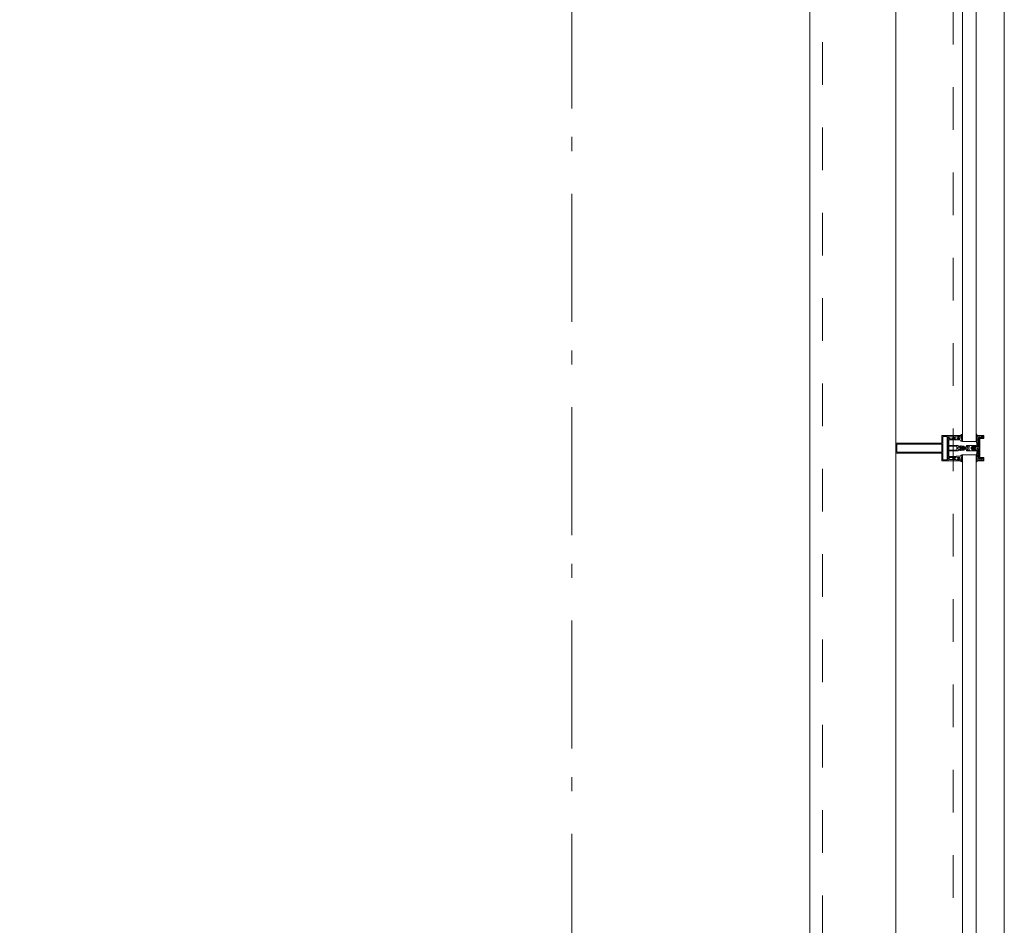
# Model space of a CAD drawing. Header units: millimetres. Extents: x 274611 to 571164, y 158736 to 298905.
# Tile 121 of 172: x 564941 to 566864, y 168400 to 170169. Entities that reach past the tile are written whole.
import ezdxf

# ---------------------------------------------------------------- set-up
doc = ezdxf.new("R2010")
doc.units = ezdxf.units.MM
doc.header["$LTSCALE"] = 400
doc.linetypes.add('STYLE_01', pattern=[0.416641, 0.208282, -0.208359])
doc.linetypes.add('STYLE_06', pattern=[1.041641, 0.625, -0.208282, 0.069427, -0.138931])
doc.layers.add('mat-glas', color=5, linetype='Continuous', lineweight=15)
doc.layers.add('None', color=7, linetype='Continuous', lineweight=9)
doc.styles.get("Standard").update_dxf_attribs({"font": 'arial.ttf'})

# ---------------------------------------------------------------- blocks, each defined once
blk = doc.blocks.new('*U599')
at = {"layer": 'None', "color": 8, "linetype": 'Continuous', "lineweight": 9, "flags": 128}
for points in [[(58396.9, -32735), (58381.1, -32735), (58381.1, -32733.1), (58381.1, -32686.9), (58381.1, -32685), (58396.9, -32685), (58396.9, -32687.9), (58392.3, -32687.9), (58392.3, -32687.4), (58390.9, -32687.4), (58390.9, -32687.9), (58389, -32687.9), (58388.7, -32688.1), (58384.6, -32688.1), (58384.6, -32688.1, 0.414214), (58382.9, -32689.8), (58382.9, -32689.8), (58382.9, -32689.9, 0.414214), (58384.6, -32691.6), (58388.7, -32691.6), (58389, -32691.8), (58390.9, -32691.8), (58390.9, -32692.3), (58392.3, -32692.3), (58392.3, -32691.8), (58396.9, -32691.8), (58396.9, -32693.7), (58384.1, -32693.7), (58384.1, -32693.7, 0.414214), (58382.9, -32694.9), (58382.9, -32694.9), (58382.9, -32703.4), (58382.9, -32703.5, 0.414214), (58384.1, -32704.7), (58401.1, -32704.7), (58401.1, -32706.1), (58403.9, -32706.1), (58404.3, -32705.7), (58404.7, -32706.1), (58405.3, -32706.1), (58405.7, -32705.7), (58406.1, -32706.1), (58406.7, -32706.1), (58407.1, -32705.7), (58408, -32706.1), (58412.9, -32706.1), (58412.9, -32707.8), (58402.1, -32707.8), (58402.1, -32707.8, 0.414214), (58399.9, -32710), (58399.9, -32710), (58399.9, -32710, 0.414214), (58402.1, -32712.2), (58412.9, -32712.2), (58412.9, -32713.9), (58408, -32713.9), (58407.1, -32714.3), (58406.7, -32713.9), (58406.1, -32713.9), (58405.7, -32714.3), (58405.3, -32713.9), (58404.7, -32713.9), (58404.3, -32714.3), (58403.9, -32713.9), (58401.1, -32713.9), (58401.1, -32715.3), (58384.1, -32715.3), (58384.1, -32715.3, 0.414214), (58382.9, -32716.5), (58382.9, -32716.6), (58382.9, -32725.1), (58382.9, -32725.1, 0.414214), (58384.1, -32726.3), (58396.9, -32726.3), (58396.9, -32728.2), (58392.3, -32728.2), (58392.3, -32727.7), (58390.9, -32727.7), (58390.9, -32728.2), (58389, -32728.2), (58388.7, -32728.4), (58384.6, -32728.4), (58384.6, -32728.4, 0.414214), (58382.9, -32730.1), (58382.9, -32730.2), (58382.9, -32730.2, 0.414214), (58384.6, -32731.9), (58388.7, -32731.9), (58389, -32732.1), (58390.9, -32732.1), (58390.9, -32732.6), (58392.3, -32732.6), (58392.3, -32732.1), (58396.9, -32732.1)], [(58409.1, -32695.2), (58409.1, -32695.2, -0.390793), (58407.8, -32696.7), (58407.8, -32696.7, -0.390793), (58406.1, -32695.6), (58406.1, -32695.6, 0.352623), (58404.1, -32694), (58397.4, -32694), (58397.4, -32694, -0.414214), (58397.1, -32693.7), (58397.1, -32692.4), (58397.2, -32691.9), (58397.2, -32691.9, 0.520293), (58397.1, -32691.6), (58394.4, -32691.6), (58394.3, -32691.8), (58392.3, -32691.8), (58392.3, -32691.8, 0.577863), (58392, -32691.8), (58392, -32691.9), (58392, -32691.9, -0.366605), (58391.7, -32692.2), (58391.7, -32692.2, -0.366605), (58391.4, -32692), (58391.4, -32692, 0.130834), (58390.4, -32690.7), (58390.4, -32690.7, -0.439074), (58390.4, -32689.3), (58390.4, -32689.3, 0.133252), (58391.4, -32688), (58391.4, -32688, -0.366605), (58391.7, -32687.8), (58391.7, -32687.8, -0.366605), (58392, -32688), (58392, -32688.1), (58392, -32688.1, 0.577455), (58392.3, -32688.2), (58394.3, -32688.2), (58394.4, -32688.3), (58397.1, -32688.3), (58397.1, -32688.3, 0.52048), (58397.2, -32688.1), (58397.1, -32687.6), (58397.1, -32685.3), (58397.1, -32685.3, -0.414214), (58397.4, -32685), (58405.2, -32685), (58405.2, -32685, 0.255976), (58406.8, -32684.1), (58406.8, -32684.1, -0.749676), (58409.1, -32684.7), (58409.1, -32688.8), (58409.1, -32688.8, -0.414214), (58407.1, -32690.8), (58407.1, -32690.8, 0.402808), (58406.6, -32691.3), (58406.6, -32691.3, 0.402808), (58407, -32691.8), (58407, -32691.8, -0.233259), (58407.4, -32692), (58407.9, -32695.4), (58407.9, -32695.4, 0.419014), (58408, -32695.5), (58408, -32695.5, 0.419014), (58408.1, -32695.4), (58408.1, -32694), (58408.1, -32694, -0.414214), (58408.6, -32693.5), (58408.6, -32693.5, -0.414214), (58409.1, -32694)], [(58392.1, -32689, 0.29188), (58391.6, -32689.2), (58391.2, -32689.7), (58391.2, -32689.7, 0.344328), (58391.2, -32690.3), (58391.6, -32690.8), (58391.6, -32690.8, 0.29188), (58392.1, -32691), (58393.8, -32690.6), (58393.8, -32690.6, 0.348796), (58394.3, -32690), (58394.3, -32690, 0.348796), (58393.8, -32689.4), (58392.1, -32689)], [(58400.1, -32687), (58400.1, -32687, 0.414214), (58399.3, -32687.9), (58399.3, -32687.9, 0.414214), (58400.1, -32688.7), (58403, -32688.7), (58403, -32688.7, 0.414214), (58403.9, -32687.9), (58403.9, -32687.9, 0.414214), (58403, -32687)], [(58403.9, -32691.2, 0.414214), (58403, -32690.3), (58400.1, -32690.3), (58400.1, -32690.3, 0.414214), (58399.3, -32691.2), (58399.3, -32691.2, 0.414214), (58400.1, -32692), (58403, -32692), (58403, -32692, 0.414214), (58403.9, -32691.2)], [(58406.1, -32689.2), (58406.1, -32689.2, 0.552342), (58407.3, -32689.8), (58407.3, -32689.8, 0.263556), (58408.3, -32688.1), (58408.3, -32684.6), (58408.3, -32684.6, 0.437017), (58407.9, -32684.3), (58407.9, -32684.3, 0.437017), (58407.7, -32684.7), (58407.7, -32684.7, -0.396568), (58406.4, -32686.3), (58406.4, -32686.3, 0.418874), (58405.8, -32686.8)], [(58409.1, -32724.8), (58409.1, -32724.8, 0.390793), (58407.8, -32723.3), (58407.8, -32723.3, 0.390793), (58406.1, -32724.4), (58406.1, -32724.4, -0.352623), (58404.1, -32726), (58397.4, -32726), (58397.4, -32726, 0.414214), (58397.1, -32726.3), (58397.1, -32727.6), (58397.2, -32728.1), (58397.2, -32728.1, -0.520293), (58397.1, -32728.4), (58394.4, -32728.4), (58394.3, -32728.2), (58392.3, -32728.2), (58392.3, -32728.2, -0.577863), (58392, -32728.2), (58392, -32728.1), (58392, -32728.1, 0.366605), (58391.7, -32727.8), (58391.7, -32727.8, 0.366605), (58391.4, -32728), (58391.4, -32728, -0.130834), (58390.4, -32729.3), (58390.4, -32729.3, 0.439074), (58390.4, -32730.7), (58390.4, -32730.7, -0.133252), (58391.4, -32732), (58391.4, -32732, 0.366605), (58391.7, -32732.2), (58391.7, -32732.2, 0.366605), (58392, -32732), (58392, -32731.9), (58392, -32731.9, -0.577455), (58392.3, -32731.8), (58394.3, -32731.8), (58394.4, -32731.7), (58397.1, -32731.7), (58397.1, -32731.7, -0.52048), (58397.2, -32731.9), (58397.1, -32732.4), (58397.1, -32734.7), (58397.1, -32734.7, 0.414214), (58397.4, -32735), (58405.2, -32735), (58405.2, -32735, -0.255976), (58406.8, -32735.9), (58406.8, -32735.9, 0.749676), (58409.1, -32735.3), (58409.1, -32731.2), (58409.1, -32731.2, 0.414214), (58407.1, -32729.2), (58407.1, -32729.2, -0.402808), (58406.6, -32728.7), (58406.6, -32728.7, -0.402808), (58407, -32728.2), (58407, -32728.2, 0.233259), (58407.4, -32728), (58407.9, -32724.6), (58407.9, -32724.6, -0.419014), (58408, -32724.5), (58408, -32724.5, -0.419014), (58408.1, -32724.6), (58408.1, -32726), (58408.1, -32726, 0.414214), (58408.6, -32726.5), (58408.6, -32726.5, 0.414214), (58409.1, -32726)], [(58392.1, -32731, -0.29188), (58391.6, -32730.8), (58391.2, -32730.3), (58391.2, -32730.3, -0.344328), (58391.2, -32729.7), (58391.6, -32729.2), (58391.6, -32729.2, -0.29188), (58392.1, -32729), (58393.8, -32729.4), (58393.8, -32729.4, -0.348796), (58394.3, -32730), (58394.3, -32730, -0.348796), (58393.8, -32730.6), (58392.1, -32731)], [(58403.9, -32728.8, -0.414214), (58403, -32729.7), (58400.1, -32729.7), (58400.1, -32729.7, -0.414214), (58399.3, -32728.8), (58399.3, -32728.8, -0.414214), (58400.1, -32728), (58403, -32728), (58403, -32728, -0.414214), (58403.9, -32728.8)], [(58400.1, -32733), (58400.1, -32733, -0.414214), (58399.3, -32732.1), (58399.3, -32732.1, -0.414214), (58400.1, -32731.3), (58403, -32731.3), (58403, -32731.3, -0.414214), (58403.9, -32732.1), (58403.9, -32732.1, -0.414214), (58403, -32733)], [(58406.1, -32730.8), (58406.1, -32730.8, -0.552342), (58407.3, -32730.2), (58407.3, -32730.2, -0.263556), (58408.3, -32731.9), (58408.3, -32735.4), (58408.3, -32735.4, -0.437017), (58407.9, -32735.7), (58407.9, -32735.7, -0.437017), (58407.7, -32735.3), (58407.7, -32735.3, 0.396568), (58406.4, -32733.7), (58406.4, -32733.7, -0.418874), (58405.8, -32733.2)]]:
    blk.add_lwpolyline(points, format="xyb", close=True, dxfattribs=at)
blk.add_lwpolyline([(58382.9, -32714), (58398.6, -32714), (58398.6, -32706), (58382.9, -32706)], close=True, dxfattribs=at)
blk = doc.blocks.new('*U600')
at = {"layer": 'None', "color": 7}
blk.add_blockref('*U599', (0, 0), dxfattribs=at)
blk = doc.blocks.new('*U601')
at = {"layer": 'None', "color": 8, "linetype": 'Continuous', "lineweight": 9, "flags": 128}
for points in [[(58279.1, -32700), (58279.1, -32720), (58369.1, -32720), (58369.1, -32735), (58381.1, -32735), (58381.1, -32685), (58369.1, -32685), (58369.1, -32700)], [(58371.1, -32718), (58371.1, -32702), (58371.1, -32687), (58379.1, -32687), (58379.1, -32733), (58371.1, -32733)], [(58281.1, -32702), (58369.1, -32702), (58369.1, -32718), (58281.1, -32718)]]:
    blk.add_lwpolyline(points, close=True, dxfattribs=at)
blk = doc.blocks.new('*U602')
at = {"layer": 'None', "color": 7}
for name in ['*U601', '*U600']:
    blk.add_blockref(name, (0, 0), dxfattribs=at)
blk = doc.blocks.new('*U603')
at = {"layer": 'None', "color": 8, "linetype": 'Continuous', "lineweight": 9}
for p, q in [((58439.2, -32686), (58443.2, -32687)), ((58439.2, -32708), (58439.2, -32686)), ((58442.2, -32689), (58441.2, -32690)), ((58441.2, -32690), (58441.2, -32730)), ((58448.2, -32689), (58442.2, -32689)), ((58443.2, -32687), (58444.2, -32686)), ((58444.2, -32686), (58446.2, -32687)), ((58446.2, -32687), (58447.2, -32688)), ((58447.2, -32688), (58449.2, -32688)), ((58449.2, -32689), (58448.2, -32689)), ((58449.2, -32688), (58449.2, -32689)), ((58437.2, -32710), (58438.2, -32708)), ((58438.2, -32711), (58437.2, -32710)), ((58438.2, -32708), (58439.2, -32708)), ((58439.2, -32711), (58438.2, -32711)), ((58439.2, -32733), (58439.2, -32711)), ((58443.2, -32732), (58439.2, -32733)), ((58441.2, -32730), (58442.2, -32730)), ((58442.2, -32730), (58448.2, -32730)), ((58444.2, -32733), (58443.2, -32732)), ((58446.2, -32732), (58444.2, -32733)), ((58447.2, -32732), (58446.2, -32732)), ((58449.2, -32731), (58447.2, -32732)), ((58448.2, -32730), (58449.2, -32730)), ((58449.2, -32730), (58449.2, -32731))]:
    blk.add_line(p, q, dxfattribs=at)
at = {"layer": 'None', "color": 8, "linetype": 'Continuous', "lineweight": 9, "flags": 128}
blk.add_lwpolyline([(58439.2, -32733), (58439.2, -32711), (58438.2, -32711), (58437.2, -32710), (58438.2, -32708), (58439.2, -32708), (58439.2, -32686), (58443.2, -32687), (58443.2, -32687), (58443.2, -32687), (58444.2, -32686), (58444.2, -32686), (58446.2, -32687), (58447.2, -32688), (58449.2, -32688), (58449.2, -32689), (58449.2, -32689), (58448.2, -32689), (58442.2, -32689), (58441.2, -32690), (58441.2, -32730), (58442.2, -32730), (58448.2, -32730), (58449.2, -32730), (58449.2, -32731), (58449.2, -32731), (58447.2, -32732), (58446.2, -32732), (58444.2, -32733), (58444.2, -32733), (58443.2, -32732), (58443.2, -32732), (58443.2, -32732)], close=True, dxfattribs=at)
at = {"layer": 'None', "color": 0, "flags": 1}
blk.add_attdef('GRUPPE', (58437.2, -32740.6), '', height=4.23, dxfattribs=at)
blk = doc.blocks.new('*U604')
at = {"layer": 'None', "color": 8, "linetype": 'Continuous', "lineweight": 9}
for p, q in [((58404.2, -32710), (58405.2, -32709)), ((58405.2, -32711), (58404.2, -32710)), ((58405.2, -32709), (58406.2, -32708)), ((58406.2, -32709), (58405.2, -32710)), ((58405.2, -32710), (58406.2, -32711)), ((58406.2, -32712), (58405.2, -32711)), ((58406.2, -32708), (58407.2, -32708)), ((58408.2, -32709), (58406.2, -32709)), ((58406.2, -32711), (58408.2, -32711)), ((58407.2, -32712), (58406.2, -32712)), ((58407.2, -32708), (58409.2, -32708)), ((58409.2, -32712), (58407.2, -32712)), ((58409.2, -32709), (58408.2, -32709)), ((58408.2, -32711), (58409.2, -32711)), ((58409.2, -32708), (58410.2, -32708)), ((58410.2, -32709), (58409.2, -32709)), ((58409.2, -32711), (58410.2, -32711)), ((58410.2, -32712), (58409.2, -32712)), ((58410.2, -32708), (58412.2, -32708)), ((58412.2, -32709), (58410.2, -32709)), ((58410.2, -32711), (58412.2, -32711)), ((58412.2, -32712), (58410.2, -32712)), ((58412.2, -32708), (58414.2, -32708)), ((58414.2, -32709), (58412.2, -32709)), ((58412.2, -32711), (58413.2, -32711)), ((58414.2, -32712), (58412.2, -32712)), ((58413.2, -32711), (58414.2, -32711)), ((58414.2, -32708), (58415.2, -32708)), ((58416.2, -32709), (58414.2, -32709)), ((58414.2, -32711), (58416.2, -32711)), ((58415.2, -32712), (58414.2, -32712)), ((58415.2, -32708), (58416.2, -32708)), ((58416.2, -32712), (58415.2, -32712)), ((58416.2, -32708), (58417.2, -32707)), ((58417.2, -32710), (58416.2, -32709)), ((58416.2, -32711), (58417.2, -32710)), ((58417.2, -32713), (58416.2, -32712)), ((58417.2, -32707), (58417.2, -32705)), ((58417.2, -32705), (58434.2, -32705)), ((58417.2, -32715), (58417.2, -32713)), ((58434.2, -32715), (58417.2, -32715)), ((58419.2, -32709), (58418.2, -32710)), ((58418.2, -32710), (58419.2, -32712)), ((58419.2, -32706), (58419.2, -32707)), ((58422.2, -32706), (58419.2, -32706)), ((58419.2, -32707), (58419.2, -32709)), ((58419.2, -32712), (58419.2, -32713)), ((58419.2, -32713), (58419.2, -32714)), ((58419.2, -32714), (58422.2, -32714)), ((58421.2, -32710), (58422.2, -32708)), ((58422.2, -32712), (58421.2, -32710)), ((58423.2, -32707), (58422.2, -32706)), ((58422.2, -32707), (58423.2, -32707)), ((58422.2, -32708), (58422.2, -32707)), ((58422.2, -32713), (58422.2, -32712)), ((58423.2, -32713), (58422.2, -32713)), ((58422.2, -32714), (58423.2, -32713)), ((58428.2, -32707), (58426.2, -32709)), ((58426.2, -32709), (58426.2, -32711)), ((58426.2, -32711), (58428.2, -32713)), ((58429.2, -32706), (58428.2, -32707)), ((58428.2, -32713), (58429.2, -32714)), ((58433.2, -32706), (58429.2, -32706)), ((58429.2, -32714), (58433.2, -32714)), ((58433.2, -32707), (58433.2, -32706)), ((58434.2, -32707), (58433.2, -32707)), ((58433.2, -32713), (58434.2, -32713)), ((58433.2, -32714), (58433.2, -32713)), ((58434.2, -32705), (58435.2, -32705)), ((58435.2, -32707), (58434.2, -32707)), ((58434.2, -32713), (58435.2, -32713)), ((58435.2, -32715), (58434.2, -32715)), ((58435.2, -32705), (58435.2, -32706)), ((58435.2, -32706), (58435.2, -32707)), ((58435.2, -32713), (58435.2, -32714)), ((58435.2, -32714), (58435.2, -32715))]:
    blk.add_line(p, q, dxfattribs=at)
at = {"layer": 'None', "color": 8, "linetype": 'Continuous', "lineweight": 9, "flags": 128}
for points in [[(58417.2, -32705), (58434.2, -32705), (58435.2, -32705), (58435.2, -32706), (58435.2, -32707), (58434.2, -32707), (58433.2, -32707), (58433.2, -32707), (58433.2, -32706), (58429.2, -32706), (58428.2, -32707), (58426.2, -32709), (58426.2, -32711), (58428.2, -32713), (58429.2, -32714), (58433.2, -32714), (58433.2, -32713), (58433.2, -32713), (58434.2, -32713), (58435.2, -32713), (58435.2, -32714), (58435.2, -32715), (58434.2, -32715), (58417.2, -32715), (58417.2, -32713), (58416.2, -32712), (58415.2, -32712), (58414.2, -32712), (58412.2, -32712), (58410.2, -32712), (58410.2, -32712), (58410.2, -32712), (58409.2, -32712), (58407.2, -32712), (58406.2, -32712), (58405.2, -32711), (58405.2, -32711), (58404.2, -32710), (58405.2, -32709), (58405.2, -32709), (58406.2, -32708), (58407.2, -32708), (58409.2, -32708), (58410.2, -32708), (58410.2, -32708), (58410.2, -32708), (58412.2, -32708), (58414.2, -32708), (58415.2, -32708), (58416.2, -32708), (58417.2, -32707)], [(58419.2, -32713), (58419.2, -32714), (58422.2, -32714), (58423.2, -32713), (58423.2, -32713), (58422.2, -32713), (58422.2, -32712), (58421.2, -32710), (58422.2, -32708), (58422.2, -32707), (58423.2, -32707), (58422.2, -32706), (58419.2, -32706), (58419.2, -32707), (58419.2, -32709), (58418.2, -32710), (58419.2, -32712)]]:
    blk.add_lwpolyline(points, close=True, dxfattribs=at)
blk.add_lwpolyline([(58416.2, -32711), (58417.2, -32710), (58416.2, -32709), (58414.2, -32709), (58414.2, -32709), (58412.2, -32709), (58410.2, -32709), (58409.2, -32709), (58409.2, -32709), (58408.2, -32709), (58408.2, -32709), (58406.2, -32709), (58405.2, -32710), (58406.2, -32711), (58408.2, -32711), (58408.2, -32711), (58409.2, -32711), (58409.2, -32711), (58410.2, -32711), (58412.2, -32711), (58413.2, -32711), (58413.2, -32711), (58414.2, -32711), (58414.2, -32711), (58416.2, -32711)], dxfattribs=at)
at = {"layer": 'None', "color": 0, "flags": 1}
blk.add_attdef('GRUPPE', (58404.2, -32722.6), '', height=4.23, dxfattribs=at)
blk = doc.blocks.new('*U605')
at = {"layer": 'None', "color": 8, "linetype": 'Continuous', "lineweight": 9}
for p, q in [((58436.2, -32683), (58436.2, -32685)), ((58437.2, -32683), (58436.2, -32683)), ((58436.2, -32685), (58437.2, -32686)), ((58437.2, -32687), (58436.2, -32688)), ((58436.2, -32688), (58437.2, -32689)), ((58437.2, -32689), (58436.2, -32690)), ((58436.2, -32690), (58437.2, -32691)), ((58437.2, -32691), (58436.2, -32692)), ((58436.2, -32692), (58436.2, -32693)), ((58436.2, -32693), (58437.2, -32693)), ((58436.2, -32694), (58436.2, -32695)), ((58437.2, -32694), (58436.2, -32694)), ((58436.2, -32695), (58437.2, -32695)), ((58436.2, -32696), (58436.2, -32697)), ((58437.2, -32696), (58436.2, -32696)), ((58436.2, -32697), (58437.2, -32699)), ((58437.2, -32684), (58437.2, -32683)), ((58438.2, -32685), (58437.2, -32684)), ((58437.2, -32686), (58437.2, -32687)), ((58437.2, -32693), (58437.2, -32694)), ((58437.2, -32695), (58437.2, -32696)), ((58437.2, -32699), (58437.2, -32705)), ((58439.2, -32685), (58438.2, -32685)), ((58439.2, -32708), (58439.2, -32685)), ((58431.2, -32707), (58428.2, -32709)), ((58428.2, -32709), (58428.2, -32710)), ((58428.2, -32710), (58428.2, -32711)), ((58428.2, -32711), (58431.2, -32713)), ((58429.2, -32710), (58430.2, -32709)), ((58430.2, -32711), (58429.2, -32710)), ((58430.2, -32709), (58434.2, -32709)), ((58434.2, -32711), (58430.2, -32711)), ((58431.2, -32706), (58431.2, -32707)), ((58432.2, -32707), (58431.2, -32706)), ((58431.2, -32714), (58432.2, -32713)), ((58431.2, -32713), (58431.2, -32714)), ((58432.2, -32708), (58432.2, -32707)), ((58434.2, -32708), (58432.2, -32708)), ((58432.2, -32712), (58434.2, -32712)), ((58432.2, -32713), (58432.2, -32712)), ((58436.2, -32707), (58434.2, -32708)), ((58434.2, -32709), (58435.2, -32710)), ((58435.2, -32710), (58434.2, -32711)), ((58434.2, -32712), (58436.2, -32713)), ((58437.2, -32707), (58436.2, -32707)), ((58436.2, -32713), (58437.2, -32713)), ((58437.2, -32705), (58437.2, -32707)), ((58437.2, -32710), (58438.2, -32709)), ((58438.2, -32711), (58437.2, -32710)), ((58437.2, -32713), (58437.2, -32715)), ((58437.2, -32715), (58437.2, -32721)), ((58438.2, -32709), (58439.2, -32708)), ((58439.2, -32712), (58438.2, -32711)), ((58439.2, -32735), (58439.2, -32712)), ((58437.2, -32721), (58436.2, -32723)), ((58436.2, -32723), (58436.2, -32724)), ((58436.2, -32724), (58437.2, -32724)), ((58436.2, -32725), (58436.2, -32726)), ((58437.2, -32725), (58436.2, -32725)), ((58436.2, -32726), (58437.2, -32726)), ((58436.2, -32727), (58436.2, -32728)), ((58437.2, -32727), (58436.2, -32727)), ((58436.2, -32728), (58437.2, -32729)), ((58437.2, -32729), (58436.2, -32730)), ((58436.2, -32730), (58437.2, -32731)), ((58437.2, -32731), (58436.2, -32732)), ((58436.2, -32732), (58437.2, -32733)), ((58437.2, -32733), (58436.2, -32735)), ((58436.2, -32735), (58436.2, -32737)), ((58436.2, -32737), (58437.2, -32737)), ((58437.2, -32724), (58437.2, -32725)), ((58437.2, -32726), (58437.2, -32727)), ((58437.2, -32736), (58439.2, -32735)), ((58437.2, -32737), (58437.2, -32736))]:
    blk.add_line(p, q, dxfattribs=at)
at = {"layer": 'None', "color": 8, "linetype": 'Continuous', "lineweight": 9, "flags": 128}
blk.add_lwpolyline([(58439.2, -32685), (58438.2, -32685), (58437.2, -32684), (58437.2, -32683), (58436.2, -32683), (58436.2, -32683), (58436.2, -32683), (58436.2, -32683), (58436.2, -32683), (58436.2, -32683), (58436.2, -32685), (58437.2, -32686), (58437.2, -32687), (58436.2, -32688), (58436.2, -32688), (58436.2, -32688), (58436.2, -32688), (58436.2, -32688), (58437.2, -32689), (58437.2, -32689), (58437.2, -32689), (58437.2, -32689), (58437.2, -32689), (58436.2, -32690), (58436.2, -32690), (58436.2, -32690), (58436.2, -32690), (58436.2, -32690), (58437.2, -32691), (58437.2, -32691), (58437.2, -32691), (58437.2, -32691), (58436.2, -32692), (58436.2, -32692), (58436.2, -32692), (58436.2, -32692), (58436.2, -32693), (58437.2, -32693), (58437.2, -32693), (58437.2, -32694), (58437.2, -32694), (58436.2, -32694), (58436.2, -32694), (58436.2, -32694), (58436.2, -32695), (58436.2, -32695), (58437.2, -32695), (58437.2, -32695), (58437.2, -32696), (58437.2, -32696), (58437.2, -32696), (58436.2, -32696), (58436.2, -32696), (58436.2, -32697), (58436.2, -32697), (58436.2, -32697), (58436.2, -32697), (58437.2, -32699), (58437.2, -32705), (58437.2, -32707), (58436.2, -32707), (58434.2, -32708), (58432.2, -32708), (58432.2, -32708), (58432.2, -32708), (58432.2, -32707), (58432.2, -32707), (58431.2, -32706), (58431.2, -32707), (58428.2, -32709), (58428.2, -32710), (58428.2, -32711), (58431.2, -32713), (58431.2, -32714), (58432.2, -32713), (58432.2, -32713), (58432.2, -32712), (58432.2, -32712), (58432.2, -32712), (58434.2, -32712), (58436.2, -32713), (58437.2, -32713), (58437.2, -32715), (58437.2, -32721), (58436.2, -32723), (58436.2, -32723), (58436.2, -32723), (58436.2, -32723), (58436.2, -32724), (58436.2, -32724), (58437.2, -32724), (58437.2, -32724), (58437.2, -32724), (58437.2, -32725), (58436.2, -32725), (58436.2, -32725), (58436.2, -32726), (58436.2, -32726), (58436.2, -32726), (58437.2, -32726), (58437.2, -32726), (58437.2, -32727), (58437.2, -32727), (58436.2, -32727), (58436.2, -32728), (58436.2, -32728), (58436.2, -32728), (58436.2, -32728), (58437.2, -32729), (58437.2, -32729), (58437.2, -32729), (58437.2, -32729), (58437.2, -32729), (58436.2, -32730), (58436.2, -32730), (58436.2, -32730), (58436.2, -32730), (58436.2, -32730), (58437.2, -32731), (58437.2, -32731), (58437.2, -32731), (58437.2, -32731), (58437.2, -32731), (58436.2, -32732), (58436.2, -32732), (58436.2, -32732), (58436.2, -32732), (58436.2, -32732), (58437.2, -32733), (58437.2, -32733), (58436.2, -32735), (58436.2, -32737), (58436.2, -32737), (58436.2, -32737), (58436.2, -32737), (58436.2, -32737), (58436.2, -32737), (58437.2, -32737), (58437.2, -32736), (58439.2, -32735), (58439.2, -32712), (58439.2, -32712), (58438.2, -32711), (58437.2, -32710), (58438.2, -32709), (58439.2, -32708), (58439.2, -32708), (58439.2, -32685)], dxfattribs=at)
blk.add_lwpolyline([(58430.2, -32711), (58429.2, -32710), (58430.2, -32709), (58434.2, -32709), (58435.2, -32710), (58434.2, -32711)], close=True, dxfattribs=at)
at = {"layer": 'None', "color": 0, "flags": 1}
blk.add_attdef('GRUPPE', (58428.2, -32744.6), '', height=4.23, dxfattribs=at)
blk = doc.blocks.new('*U606')
at = {"layer": 'None', "color": 8, "linetype": 'Continuous', "lineweight": 9}
for p, q in [((58451.2, -32685), (58439.2, -32685)), ((58439.2, -32685), (58439.2, -32686)), ((58439.2, -32686), (58443.2, -32687)), ((58442.2, -32690), (58442.2, -32729)), ((58450.2, -32690), (58442.2, -32690)), ((58443.2, -32687), (58444.2, -32686)), ((58443.2, -32691), (58451.2, -32691)), ((58443.2, -32728), (58443.2, -32691)), ((58444.2, -32686), (58450.2, -32686)), ((58450.2, -32686), (58450.2, -32690)), ((58451.2, -32691), (58451.2, -32685)), ((58443.2, -32733), (58439.2, -32734)), ((58439.2, -32734), (58439.2, -32735)), ((58439.2, -32735), (58451.2, -32735)), ((58442.2, -32729), (58450.2, -32729)), ((58451.2, -32728), (58443.2, -32728)), ((58443.2, -32734), (58443.2, -32733)), ((58450.2, -32734), (58443.2, -32734)), ((58450.2, -32729), (58450.2, -32734)), ((58451.2, -32735), (58451.2, -32728))]:
    blk.add_line(p, q, dxfattribs=at)
blk.add_lwpolyline([(58439.2, -32685), (58439.2, -32686), (58443.2, -32687), (58444.2, -32686), (58450.2, -32686), (58450.2, -32690), (58442.2, -32690), (58442.2, -32729), (58450.2, -32729), (58450.2, -32734), (58443.2, -32734), (58443.2, -32733), (58439.2, -32734), (58439.2, -32735), (58451.2, -32735), (58451.2, -32728), (58443.2, -32728), (58443.2, -32691), (58451.2, -32691), (58451.2, -32685)], close=True, dxfattribs=at)
at = {"layer": 'None', "color": 3}
for name in ['*U605', '*U603', '*U604']:
    blk.add_blockref(name, (0, 0), dxfattribs=at)
blk = doc.blocks.new('*U607')
at = {"layer": 'None', "color": 7}
for name in ['*U602', '*U606']:
    blk.add_blockref(name, (0, 0), dxfattribs=at)
blk = doc.blocks.new('*U671')
at = {"layer": 'mat-glas', "color": 140, "linetype": 'Continuous', "lineweight": 15}
for points in [[(58436.1, -32697), (58436.1, -30923), (58409.1, -30923), (58409.1, -32697)], [(58409.1, -35283), (58409.1, -32723), (58436.1, -32723), (58436.1, -35310), (55859.1, -35310), (55859.1, -35283)]]:
    blk.add_lwpolyline(points, close=True, dxfattribs=at)
at = {"layer": 'None', "color": 43, "linetype": 'Continuous', "lineweight": 9}
for p, q in [((58111.1, -20069.5), (58111.1, -34975.5)), ((58491.1, -20069.5), (58491.1, -35355.5))]:
    blk.add_line(p, q, dxfattribs=at)
at = {"layer": 'None', "color": 8, "linetype": 'Continuous', "lineweight": 5}
blk.add_line((58280.1, -20135), (58279.1, -35153), dxfattribs=at)
at = {"layer": 'None', "color": 8, "linetype": 'STYLE_01', "lineweight": 5}
for points in [[(43205.4, -35000), (58136.1, -35000), (58136.1, -20069.5)], [(43205.4, -35255), (58391.1, -35255), (58391.1, -20069.5)]]:
    blk.add_lwpolyline(points, dxfattribs=at)
at = {"layer": 'None', "color": 7}
blk.add_blockref('*U607', (0, 0), dxfattribs=at)

msp = doc.modelspace()

# ---------------------------------------------------------------- linework, layer by layer
at = {"layer": 'None', "color": 43, "linetype": 'STYLE_06', "lineweight": 9}
msp.add_line((566019.18474, 165411.95664), (566019.18474, 197657.5905), dxfattribs=at)

# ---------------------------------------------------------------- block references
at = {"layer": 'None', "color": 7}
msp.add_blockref('*U671', (508373.12537, 202041.95664), dxfattribs=at)

doc.saveas('drawing.dxf')
